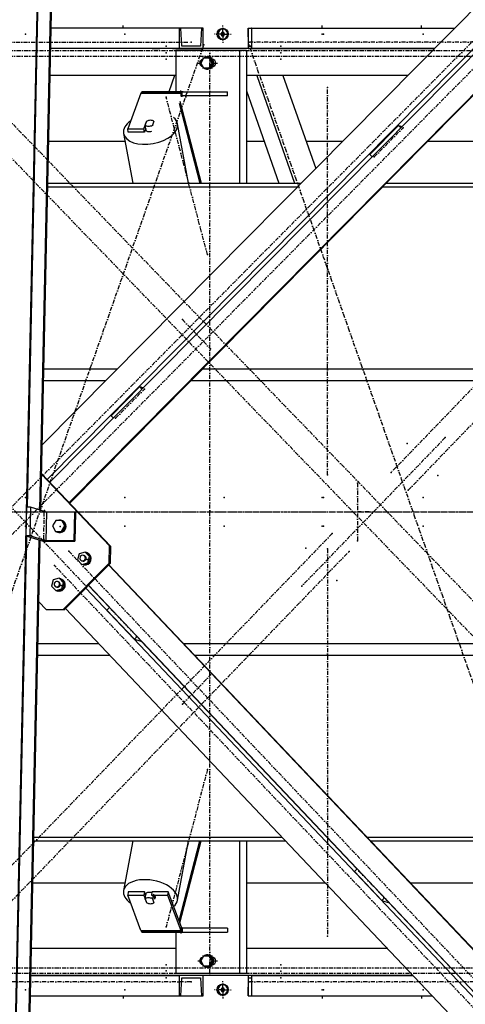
# Model space of a CAD drawing. Header units: millimetres. Extents: x 5305 to 84145, y 9066 to 76599.
# Tile 154 of 158: x 70461 to 71542, y 14507 to 16898. Entities that reach past the tile are written whole.
import ezdxf

# ---------------------------------------------------------------- set-up
doc = ezdxf.new("R2010")
doc.units = ezdxf.units.MM
doc.linetypes.add('DASHDOT', pattern=[8.5, 4, -2, 0.5, -2])
doc.linetypes.add('STRICHPUNKT2', pattern=[18.5, 10, -4, 0.5, -4])
for name, color, linetype in [('01', 1, 'Continuous'), ('Kante-Höft', 7, 'Continuous'), ('Mitte-Höft', 1, 'Continuous')]:
    doc.layers.add(name, color=color, linetype=linetype)

# ---------------------------------------------------------------- blocks, each defined once
blk = doc.blocks.new('Stahlbau DS')
at = {"layer": 'Kante-Höft'}
for p, q in [((60881.9, -2257.2), (60978.9, 2281.3)), ((60932.6, 12.1), (60981.1, 2280.6)), ((60963, 4.9), (61011.4, 2271.2)), ((63071.7, 2288.5), (60968.6, 163.3)), ((63166.1, 2287.4), (60980.9, 79.2)), ((63179.7, 2287.4), (60987.5, 72.2)), ((60965.2, 4.2), (61013.6, 2270.5)), ((63236.3, 2248), (61034.3, 22.8)), ((63236.2, 2245.5), (61035.4, 21.6)), ((61300.8, 1175), (60990.2, 1175)), ((61300.8, 1175), (60990.2, 1175)), ((61300.8, 1175), (61300.8, 1125)), ((61305.2, 1175), (61300.8, 1175)), ((61354.8, 1175), (61305.2, 1175)), ((61307.3, 1131), (61305.2, 1175)), ((61354.8, 1175), (61352.8, 1131)), ((61359.2, 1175), (61354.8, 1175)), ((61359.2, 1125), (61359.2, 1175)), ((61407.2, 1172.3), (61406.8, 1172.3)), ((61468.1, 1175), (61468.1, 1125)), ((61468.8, 1175), (61468.1, 1175)), ((61469.2, 1131), (61468.8, 1175)), ((61468.8, 1175), (61476.7, 1175)), ((61476.7, 1175), (61476.4, 1131)), ((61477.4, 1175), (61476.7, 1175)), ((61477.4, 1175), (61969.7, 1175)), ((61477.4, 1125), (61477.4, 1175)), ((61477.4, 1175), (61969.7, 1175)), ((61404.6, 1164.3), (61402.3, 1160.3)), ((61402.3, 1160.3), (61404.6, 1156.3)), ((61402.3, 1160.3), (61403.5, 1160.3)), ((61405.7, 1164.3), (61403.5, 1160.3)), ((61403.5, 1160.3), (61405.7, 1156.3)), ((61409, 1164.3), (61404.6, 1164.3)), ((61404.6, 1164.3), (61405.7, 1164.3)), ((61404.6, 1156.3), (61409, 1156.3)), ((61404.6, 1156.3), (61405.7, 1156.3)), ((61409, 1164.3), (61405.7, 1164.3)), ((61405.7, 1156.3), (61409, 1156.3)), ((61406.8, 1148.3), (61407.2, 1148.3)), ((61411.3, 1160.3), (61409, 1164.3)), ((61409, 1156.3), (61411.3, 1160.3)), ((61920.3, 1125), (60989.1, 1125)), ((61300.8, 1125), (60989.1, 1125)), ((61253.7, 1125), (61235.7, 1125)), ((61235.7, 1125), (61253.7, 1125)), ((61236.7, 1125), (61252.7, 1125)), ((61238, 1125), (61238, 1125)), ((61238, 1125), (61251.5, 1125)), ((61251.5, 1125), (61251.5, 1125)), ((61302.5, 1125), (61284.5, 1125)), ((61284.5, 1125), (61302.5, 1125)), ((61285.5, 1125), (61301.5, 1125)), ((61286.7, 1125), (61286.7, 1125)), ((61286.7, 1125), (61300.2, 1125)), ((61300.2, 1125), (61300.2, 1125)), ((61300.8, 1125), (61359.2, 1125)), ((61352.8, 1131), (61307.3, 1131)), ((61352.8, 1131), (61307.3, 1131)), ((61468.1, 1125), (61477.4, 1125)), ((61476.4, 1131), (61469.2, 1131)), ((61469.2, 1131), (61476.4, 1131)), ((61477.4, 1125), (61920.3, 1125)), ((61526.6, 1125), (61508.6, 1125)), ((61508.6, 1125), (61526.6, 1125)), ((61508.6, 1125), (61508.6, 1125)), ((61509.6, 1125), (61509.6, 1125)), ((61509.6, 1125), (61525.6, 1125)), ((61510.8, 1125), (61510.8, 1125)), ((61510.8, 1125), (61524.3, 1125)), ((61524.3, 1125), (61524.3, 1125)), ((61525.6, 1125), (61525.6, 1125)), ((61526.6, 1125), (61526.6, 1125)), ((61586.3, 1125), (61568.3, 1125)), ((61568.3, 1125), (61586.3, 1125)), ((61568.3, 1125), (61568.3, 1125)), ((61569.3, 1125), (61569.3, 1125)), ((61569.3, 1125), (61585.3, 1125)), ((61570.5, 1125), (61570.5, 1125)), ((61570.5, 1125), (61584.1, 1125)), ((61584.1, 1125), (61584.1, 1125)), ((61585.3, 1125), (61585.3, 1125)), ((61586.3, 1125), (61586.3, 1125)), ((61447.5, 1120), (61293.1, 1120)), ((61293.1, 1120), (61293.1, 1020)), ((61319, 1120), (61308.3, 1120)), ((61360.2, 1102), (61353.5, 1090)), ((61373.5, 1102), (61360.2, 1102)), ((61370.3, 1105), (61369.5, 1105)), ((61376.2, 1102), (61373.5, 1102)), ((61380.2, 1090), (61373.5, 1102)), ((61382.8, 1090), (61376.2, 1102)), ((61447.5, 1120), (61447.5, 798.7)), ((61464.5, 1120), (61447.5, 1120)), ((61464.5, 1120), (61464.5, 798.7)), ((61353.5, 1090), (61360.2, 1078)), ((61360.2, 1078), (61373.5, 1078)), ((61373.5, 1078), (61380.2, 1090)), ((61376.2, 1078), (61373.5, 1078)), ((61376.2, 1078), (61382.8, 1090)), ((61382.8, 1090), (61380.2, 1090)), ((61384.8, 1098), (61382.5, 1098)), ((61382.5, 1082), (61384.8, 1082)), ((61293.1, 1060), (60987.7, 1060)), ((61289.9, 1060), (60987.7, 1060)), ((61289.9, 1060), (61275.8, 1020)), ((61369.5, 1075), (61370.3, 1075)), ((61855.9, 1060), (61464.5, 1060)), ((61489.1, 1060), (61580.9, 798.7)), ((61552.9, 1060), (61632.3, 834)), ((61855.9, 1060), (61552.9, 1060)), ((61208.3, 1016.4), (61176.1, 930.3)), ((61208.3, 1016.4), (61304.8, 1016.4)), ((61208.3, 1016.4), (61304.8, 1016.4)), ((61209, 1017.9), (61305.5, 1017.9)), ((61209.8, 1019.1), (61306.3, 1019.1)), ((61210.6, 1019.8), (61307.1, 1019.8)), ((61307.9, 1020), (61211.4, 1020)), ((61307.9, 1020), (61211.4, 1020)), ((61310.7, 1020), (61298.7, 1020)), ((61306.3, 1008.2), (61304.8, 1016.4)), ((61307.9, 1010), (61307.9, 1020)), ((61307.9, 1010), (61307.9, 1020)), ((61307.9, 1020), (61418.5, 1020)), ((61418.5, 1010), (61307.9, 1010)), ((61307.9, 1010), (61310.7, 1010)), ((61418.5, 1010), (61418.5, 1020)), ((61464.5, 1022.3), (61543, 798.7)), ((61300.6, 992.9), (61351.5, 798.7)), ((61302.4, 997.5), (61354.5, 798.7)), ((61215.2, 930.3), (61221.8, 948)), ((61218.6, 938.8), (61222.4, 948.7)), ((61220.4, 929), (61218.6, 938.8)), ((61221.9, 947.6), (61221.8, 948)), ((61239.7, 948.7), (61236, 938.8)), ((61236, 938.8), (61236.2, 937.5)), ((61323.4, 798.7), (61297, 942.7)), ((61833.1, 938.6), (61763.3, 868.1)), ((61833.1, 938.6), (61842.2, 935.8)), ((61838.9, 932.4), (61833.1, 938.6)), ((61166.2, 918.7), (61188.2, 798.7)), ((61177.6, 922.1), (61176.1, 930.3)), ((61176.1, 930.3), (61215.2, 930.3)), ((61216.7, 922.1), (61177.6, 922.1)), ((61216.7, 922.1), (61215.2, 930.3)), ((61220, 931.1), (61216.7, 922.1)), ((61219.2, 928.8), (61219.3, 928.4)), ((60984.3, 900), (61169.6, 900)), ((61464.5, 900), (61507.4, 900)), ((61609.1, 900), (61697.6, 900)), ((61904.7, 900), (62134.6, 900)), ((61769.1, 862), (61763.3, 868.1)), ((60982, 789.5), (61588.3, 789.5)), ((60982.2, 798.7), (61597.4, 798.7)), ((61795.4, 789.5), (63205.1, 789.5)), ((61804.5, 798.7), (63205.3, 798.7)), ((60972.5, 347.9), (61151.2, 347.9)), ((61358.3, 347.9), (63195.7, 347.9)), ((60971.9, 319.2), (61122.8, 319.2)), ((61329.9, 319.2), (63195.1, 319.2)), ((61205.4, 304.3), (61135.6, 233.8)), ((61205.4, 304.3), (61214.5, 301.5)), ((61211.2, 298.2), (61205.4, 304.3)), ((61141.5, 227.7), (61135.6, 233.8)), ((61134.4, -82.9), (60967.1, 93.8)), ((61131.7, -82.1), (60967.1, 91.9)), ((60930.4, 12.1), (60928.9, -57.7)), ((60940, 12.1), (60930.4, 12.1)), ((60940, 12.1), (60938.5, -57.7)), ((60979.2, -0.1), (60940, 12.1)), ((60979.2, -0.1), (60977.7, -69.9)), ((61046.8, -0.1), (60979.2, -0.1)), ((61001.3, -20.4), (60993.5, -33.9)), ((61016.4, -20.4), (61001.3, -20.4)), ((61015.8, -20.4), (61015.6, -20.4)), ((61019, -21.2), (61016.4, -20.4)), ((61023.6, -33.9), (61016.4, -20.4)), ((61026.2, -34.7), (61019, -21.2)), ((61046.8, -0.1), (61045.3, -69.9)), ((61049.4, -1), (61046.8, -0.1)), ((61049.4, -1), (61047.9, -70.7)), ((60993.5, -33.9), (61000.8, -47.3)), ((61003.4, -48.2), (61000.8, -47.3)), ((61000.8, -47.3), (61015.8, -47.3)), ((61015.8, -47.3), (61023.6, -33.9)), ((61018.4, -48.2), (61015.8, -47.3)), ((61018.4, -48.2), (61026.2, -34.7)), ((61026.2, -34.7), (61023.6, -33.9)), ((60884.1, -2257.9), (60931.1, -58.4)), ((60914.4, -2267.3), (60961.4, -67.8)), ((60916.6, -2268), (60963.6, -68.5)), ((60938.5, -57.7), (60928.9, -57.7)), ((60928.9, -57.7), (60970.7, -70.7)), ((60977.7, -69.9), (60938.5, -57.7)), ((60970.7, -70.7), (61047.9, -70.7)), ((61045.3, -69.9), (60977.7, -69.9)), ((61003.4, -48.2), (61018.4, -48.2)), ((61006.7, -49), (61007.8, -49.3)), ((61047.9, -70.7), (61045.3, -69.9)), ((61130.8, -124.4), (61131.7, -82.1)), ((61131.7, -82.1), (61134.4, -82.9)), ((61134.4, -82.9), (61133.5, -125.2)), ((61058.2, -101.4), (61054, -116.4)), ((61054, -116.4), (61064.4, -127.4)), ((61072.8, -97.4), (61058.2, -101.4)), ((61064.8, -118.3), (61066.6, -118.9)), ((61070.6, -105.9), (61068.8, -105.4)), ((61076.2, -98.5), (61072.8, -97.4)), ((61083.2, -108.4), (61072.8, -97.4)), ((61086.6, -109.4), (61076.2, -98.5)), ((61077.5, -99.5), (61077.1, -99.3)), ((61079, -123.4), (61083.2, -108.4)), ((61082.4, -124.5), (61086.6, -109.4)), ((61086.6, -109.4), (61083.2, -108.4)), ((61019.2, -237.1), (61130.8, -124.4)), ((61133.5, -125.2), (61021.9, -237.9)), ((61064.4, -127.4), (61079, -123.4)), ((61067.8, -128.5), (61064.4, -127.4)), ((61067.8, -128.5), (61082.4, -124.5)), ((61082.4, -124.5), (61079, -123.4)), ((63141.4, -2253.1), (61130, -128.7)), ((63141.4, -2251.7), (61130.6, -128)), ((61133.5, -125.2), (61130.8, -124.4)), ((60995.5, -164.9), (60991.2, -179.9)), ((61010.1, -160.8), (60995.5, -164.9)), ((61013.5, -161.9), (61010.1, -160.8)), ((61020.5, -171.8), (61010.1, -160.8)), ((61023.9, -172.9), (61013.5, -161.9)), ((61014.7, -162.9), (61014.3, -162.8)), ((60991.2, -179.9), (61001.6, -190.9)), ((61001.6, -190.9), (61016.3, -186.8)), ((61005, -191.9), (61001.6, -190.9)), ((61002, -181.7), (61003.8, -182.3)), ((61005, -191.9), (61019.7, -187.9)), ((61007.9, -169.4), (61006, -168.8)), ((61016.3, -186.8), (61020.5, -171.8)), ((61019.7, -187.9), (61016.3, -186.8)), ((61019.7, -187.9), (61023.9, -172.9)), ((61023.9, -172.9), (61020.5, -171.8)), ((63055, -2277.2), (61074.2, -185.1)), ((61131.6, -232.2), (61080.8, -178.4)), ((63068.7, -2277.2), (61081.1, -178)), ((60978.3, -237.1), (60960.4, -218.2)), ((60978.3, -237.1), (61019.2, -237.1)), ((60980.9, -237.9), (60978.3, -237.1)), ((61021.9, -237.9), (60980.9, -237.9)), ((61019.2, -237.1), (61021.9, -237.9)), ((62959.5, -2277.2), (61025.4, -234.4)), ((61132, -231.8), (61125.5, -238.3)), ((61192.3, -308.8), (61125.5, -238.3)), ((61198.8, -302.3), (61192.3, -308.8)), ((61192.3, -308.8), (61207.9, -313.7)), ((60958.3, -319.2), (61105.6, -319.2)), ((61207.9, -313.7), (61208.8, -312.8)), ((61732.2, -866.5), (61208.4, -313.2)), ((61214.1, -319.2), (61214.8, -319.2)), ((61311.6, -319.2), (63181.4, -319.2)), ((60957.7, -347.9), (61132.8, -347.9)), ((61241.2, -347.9), (61241.9, -347.9)), ((61338.8, -347.9), (63180.8, -347.9)), ((60948, -798.7), (61559.7, -798.7)), ((60948.2, -789.5), (61551, -789.5)), ((61188.2, -798.7), (61166.2, -918.7)), ((61297, -942.7), (61323.4, -798.7)), ((61300.6, -992.9), (61351.5, -798.7)), ((61302.4, -997.5), (61354.5, -798.7)), ((61447.5, -798.7), (61447.5, -1120)), ((61464.5, -798.7), (61464.5, -1120)), ((61659.4, -789.5), (61660.1, -789.5)), ((61668.1, -798.7), (61668.8, -798.7)), ((61757, -789.5), (63171.4, -789.5)), ((61765.7, -798.7), (63171.2, -798.7)), ((61732.6, -866.1), (61726.1, -872.6)), ((61792.8, -943.1), (61726.1, -872.6)), ((60945.9, -900), (61169.6, -900)), ((61464.5, -900), (61655.6, -900)), ((61861.6, -900), (62134.6, -900)), ((61177.6, -922.1), (61176.1, -930.3)), ((61208.3, -1016.4), (61176.1, -930.3)), ((61176.1, -930.3), (61215.2, -930.3)), ((61216.7, -922.1), (61177.6, -922.1)), ((61216.7, -922.1), (61215.2, -930.3)), ((61215.2, -930.3), (61221.8, -948)), ((61220, -931.1), (61216.7, -922.1)), ((61218.6, -938.8), (61220.4, -929)), ((61219.3, -928.4), (61219.2, -928.8)), ((61235, -922.1), (61233.5, -930.3)), ((61233.5, -930.3), (61272.6, -930.3)), ((61274.1, -922.1), (61235, -922.1)), ((61237.8, -929), (61236, -938.8)), ((61237.8, -929), (61241.5, -938.9)), ((61274.1, -922.1), (61272.6, -930.3)), ((61272.6, -930.3), (61304.8, -1016.4)), ((61306.3, -1008.2), (61274.1, -922.1)), ((61222.4, -948.7), (61218.6, -938.8)), ((61221.9, -947.6), (61221.8, -948)), ((61236, -938.8), (61239.7, -948.7)), ((61239.7, -948.7), (61240, -947.5)), ((61241.3, -940.1), (61241.5, -938.9)), ((61799.3, -936.5), (61792.8, -943.1)), ((61792.8, -943.1), (61808.5, -948)), ((61808.5, -948), (61809.4, -947.1)), ((62332.8, -1500.7), (61809, -947.5)), ((61208.3, -1016.4), (61304.8, -1016.4)), ((61208.3, -1016.4), (61304.8, -1016.4)), ((61209, -1017.9), (61305.5, -1017.9)), ((61209.8, -1019.1), (61306.3, -1019.1)), ((61210.6, -1019.8), (61307.1, -1019.8)), ((61307.9, -1020), (61211.4, -1020)), ((61307.9, -1020), (61211.4, -1020)), ((61293.1, -1020), (61293.1, -1120)), ((61298.7, -1020), (61310.7, -1020)), ((61306.3, -1008.2), (61304.8, -1016.4)), ((61304.8, -1016.4), (61306.3, -1008.2)), ((61418.5, -1010), (61307.9, -1010)), ((61307.9, -1010), (61307.9, -1010)), ((61310.7, -1010), (61307.9, -1010)), ((61307.9, -1010), (61307.9, -1020)), ((61307.9, -1010), (61307.9, -1020)), ((61307.9, -1020), (61418.5, -1020)), ((61418.5, -1010), (61418.5, -1020)), ((61293.1, -1060), (60942.4, -1060)), ((61293.1, -1060), (60942.4, -1060)), ((61370.3, -1075), (61369.5, -1075)), ((61807, -1060), (61464.5, -1060)), ((61807, -1060), (61464.5, -1060)), ((61916.2, -1060), (61915.5, -1060)), ((61916.2, -1060), (61915.5, -1060)), ((61360.2, -1078), (61353.5, -1090)), ((61353.5, -1090), (61360.2, -1102)), ((61373.5, -1078), (61360.2, -1078)), ((61376.2, -1078), (61373.5, -1078)), ((61380.2, -1090), (61373.5, -1078)), ((61373.5, -1102), (61380.2, -1090)), ((61382.8, -1090), (61376.2, -1078)), ((61376.2, -1102), (61382.8, -1090)), ((61382.8, -1090), (61380.2, -1090)), ((61384.8, -1082), (61382.5, -1082)), ((61382.5, -1098), (61384.8, -1098)), ((61447.5, -1120), (61293.1, -1120)), ((61319, -1120), (61308.3, -1120)), ((61360.2, -1102), (61373.5, -1102)), ((61369.5, -1105), (61370.3, -1105)), ((61376.2, -1102), (61373.5, -1102)), ((61464.5, -1120), (61447.5, -1120)), ((61868.6, -1125), (60941, -1125)), ((60941, -1125), (61300.8, -1125)), ((61253.7, -1125), (61235.7, -1125)), ((61253.7, -1125), (61235.7, -1125)), ((61252.7, -1125), (61236.7, -1125)), ((61251.5, -1125), (61238, -1125)), ((61238, -1125), (61238, -1125)), ((61251.5, -1125), (61251.5, -1125)), ((61302.5, -1125), (61284.5, -1125)), ((61302.5, -1125), (61284.5, -1125)), ((61301.5, -1125), (61285.5, -1125)), ((61300.2, -1125), (61286.7, -1125)), ((61286.7, -1125), (61286.7, -1125)), ((61300.2, -1125), (61300.2, -1125)), ((61300.8, -1125), (61300.8, -1175)), ((61359.2, -1125), (61300.8, -1125)), ((61305.2, -1175), (61307.3, -1131)), ((61307.3, -1131), (61352.8, -1131)), ((61307.3, -1131), (61352.8, -1131)), ((61352.8, -1131), (61354.8, -1175)), ((61359.2, -1175), (61359.2, -1125)), ((61477.4, -1125), (61468.1, -1125)), ((61468.1, -1125), (61468.1, -1175)), ((61468.8, -1175), (61469.2, -1131)), ((61469.2, -1131), (61476.4, -1131)), ((61469.2, -1131), (61476.4, -1131)), ((61476.4, -1131), (61476.7, -1175)), ((61477.4, -1175), (61477.4, -1125)), ((61477.4, -1125), (61868.6, -1125)), ((61526.6, -1125), (61508.6, -1125)), ((61526.6, -1125), (61508.6, -1125)), ((61508.6, -1125), (61508.6, -1125)), ((61525.6, -1125), (61509.6, -1125)), ((61524.3, -1125), (61510.8, -1125)), ((61510.8, -1125), (61510.8, -1125)), ((61524.3, -1125), (61524.3, -1125)), ((61526.6, -1125), (61526.6, -1125)), ((61586.3, -1125), (61568.3, -1125)), ((61586.3, -1125), (61568.3, -1125)), ((61568.3, -1125), (61568.3, -1125)), ((61585.3, -1125), (61569.3, -1125)), ((61584.1, -1125), (61570.5, -1125)), ((61570.5, -1125), (61570.5, -1125)), ((61584.1, -1125), (61584.1, -1125)), ((61586.3, -1125), (61586.3, -1125)), ((61977.8, -1125), (61977, -1125)), ((61977, -1125), (61977.8, -1125)), ((61404.6, -1155.7), (61402.3, -1159.7)), ((61402.3, -1159.7), (61404.6, -1163.7)), ((61402.3, -1159.7), (61403.5, -1159.7)), ((61405.7, -1155.7), (61403.5, -1159.7)), ((61403.5, -1159.7), (61405.7, -1163.7)), ((61409, -1155.7), (61404.6, -1155.7)), ((61404.6, -1155.7), (61405.7, -1155.7)), ((61404.6, -1163.7), (61409, -1163.7)), ((61404.6, -1163.7), (61405.7, -1163.7)), ((61409, -1155.7), (61405.7, -1155.7)), ((61405.7, -1163.7), (61409, -1163.7)), ((61407.2, -1147.7), (61406.8, -1147.7)), ((61411.3, -1159.7), (61409, -1155.7)), ((61409, -1163.7), (61411.3, -1159.7)), ((60940, -1175), (61300.8, -1175)), ((60940, -1175), (61300.8, -1175)), ((61300.8, -1175), (61305.2, -1175)), ((61305.2, -1175), (61354.8, -1175)), ((61354.8, -1175), (61359.2, -1175)), ((61406.8, -1171.7), (61407.2, -1171.7)), ((61468.1, -1175), (61468.8, -1175)), ((61468.8, -1175), (61476.7, -1175)), ((61476.7, -1175), (61477.4, -1175)), ((61477.4, -1175), (61915.9, -1175)), ((61477.4, -1175), (61915.9, -1175))]:
    blk.add_line(p, q, dxfattribs=at)
for centre in [(61406.7, 1160.3), (61406.7, -1159.7)]:
    blk.add_ellipse(centre, major_axis=(0, -14), ratio=0.965016, dxfattribs=at)
for centre, major_axis, ratio, start_param, end_param in [((61406.8, 1160.3), (0, -12), 0.965016, 3.141593, 6.283185), ((61406.8, 1160.3), (0, -12), 0.965016, 0, 3.141593), ((61407.2, 1160.3), (0, -12), 0.965016, 0, 3.141593), ((61369.5, 1090), (0, -15), 0.965016, 3.893998, 4.483582), ((61369.5, 1090), (0, -15), 0.965016, 3.141593, 3.785094), ((61369.5, 1090), (0, -15), 0.965016, 0, 3.141593), ((61370.3, 1090), (0, -15), 0.965016, 0, 3.141593), ((61359.6, 1090), (0, -9), 0.965016, 3.363045, 6.061733), ((61361.6, 1090), (0, -9), 0.965016, 3.699377, 5.725401), ((61369.5, 1090), (0, -15), 0.965016, 4.941196, 5.53078), ((61369.5, 1090), (0, -15), 0.965016, 5.639684, 6.283185), ((61380.9, 1090), (0, -9), 0.965016, 0.116424, 3.025168), ((61387.3, 1090), (0, -9), 0.965016, 3.520608, 3.617475), ((61387.3, 1090), (0, -9), 0.965016, 5.807303, 5.90417), ((61211.4, 1000), (0, -20), 0.262189, 3.599742, 3.752458), ((61211.4, 1000), (0, -20), 0.262189, 3.447025, 3.599742), ((61211.4, 1000), (0, -20), 0.262189, 3.294309, 3.447025), ((61211.4, 1000), (0, -20), 0.262189, 3.141593, 3.294309), ((61307.9, 1000), (0, -20), 0.262189, 3.599742, 3.752458), ((61307.9, 1000), (0, -20), 0.262189, 3.447025, 3.599742), ((61307.9, 1000), (0, -20), 0.262189, 3.294309, 3.447025), ((61307.9, 1000), (0, -10), 0.262189, 3.599742, 3.752458), ((61307.9, 1000), (0, -10), 0.262189, 3.447025, 3.599742), ((61307.9, 1000), (0, -20), 0.262189, 3.141593, 3.294309), ((61307.9, 1000), (0, -10), 0.262189, 3.294309, 3.447025), ((61307.9, 1000), (0, -10), 0.262189, 3.141593, 3.294309), ((61231.6, 930.7), (65.4, 12), 0.553511, 0, 0.457145), ((61231.6, 930.7), (65.4, 12), 0.553511, 2.290239, 3.141593), ((61231.6, 930.7), (65.4, 12), 0.553511, 3.141593, 6.283185), ((61229.2, 943.8), (12.3, 2.3), 0.553511, 3.588327, 5.195932), ((61229.1, 942.9), (12.8, 2.3), 0.553511, 2.041029, 2.069985), ((61229.2, 943.8), (12.3, 2.3), 0.553511, 0.446735, 2.054339), ((61231.6, 930.7), (12.3, 2.3), 0.553511, 3.141593, 4.862304), ((61231, 933.9), (12.3, 2.3), 0.553511, 3.436527, 3.588327), ((61011.2, -34.7), (-4.5, -14.3), 0.961825, 3.141593, 3.735525), ((61012.2, -35), (-4.5, -14.3), 0.961825, 6.283185, 9.226961), ((61011.2, -34.7), (-4.5, -14.3), 0.961825, 3.128919, 3.141593), ((61011.2, -34.7), (-4.5, -14.3), 0.961825, 1.933997, 2.836051), ((61011.2, -34.7), (-4.5, -14.3), 0.961825, 0.8868, 1.788854), ((61011.2, -34.7), (-4.5, -14.3), 0.961825, 6.122788, 6.283185), ((61011.2, -34.7), (-4.5, -14.3), 0.961825, 6.283185, 7.024841), ((61066.8, -111.8), (-2.01, -6.47), 0.961825, 3.141593, 6.283185), ((61066.8, -111.8), (-2.01, -6.47), 0.961825, 6.283185, 9.424778), ((61068.6, -112.4), (-2.01, -6.47), 0.961825, 0, 3.141593), ((61068.6, -112.4), (-2.01, -6.47), 0.961825, 6.282963, 6.283185), ((61073.1, -113.8), (-4.5, -14.3), 0.961825, 0.017264, 3.141593), ((61072, -113.5), (-4.5, -14.3), 0.961825, 2.195797, 3.09785), ((61072, -113.5), (-4.5, -14.3), 0.961825, 1.148599, 2.050653), ((61072, -113.5), (-4.5, -14.3), 0.961825, 0.101402, 1.003455), ((61010.3, -177.2), (-4.5, -14.3), 0.961825, 0.017264, 3.141593), ((61009.2, -176.9), (-4.5, -14.3), 0.961825, 2.195797, 3.09785), ((61004, -175.3), (-2.01, -6.47), 0.961825, 3.141593, 6.283185), ((61004, -175.3), (-2.01, -6.47), 0.961825, 0, 3.141593), ((61005.9, -175.8), (-2.01, -6.47), 0.961825, 6.283185, 9.424778), ((61009.2, -176.9), (-4.5, -14.3), 0.961825, 0.101402, 1.003455), ((61009.2, -176.9), (-4.5, -14.3), 0.961825, 1.148599, 2.050653), ((61231.6, -930.7), (65.4, -12), 0.553511, 6.283185, 9.424778), ((61231.6, -930.7), (65.4, -12), 0.553511, 3.141593, 3.992946), ((61231.6, -930.7), (12.3, -2.3), 0.553511, 1.420881, 3.141593), ((61231, -933.9), (12.3, -2.3), 0.553511, 2.694858, 2.846659), ((61231, -933.9), (12.3, -2.3), 0.553511, 0, 1.087253), ((61229.2, -943.8), (12.3, -2.3), 0.553511, 1.087253, 2.694858), ((61229.1, -942.9), (12.8, -2.3), 0.553511, 4.2132, 4.242156), ((61229.2, -943.8), (12.3, -2.3), 0.553511, 4.228846, 5.836451), ((61231, -933.9), (12.3, -2.3), 0.553511, 5.836451, 6.283185), ((61231.6, -930.7), (65.4, -12), 0.553511, 5.82604, 6.283185), ((61211.4, -1000), (0, -20), 0.262189, 5.67232, 5.825036), ((61211.4, -1000), (0, -20), 0.262189, 5.825036, 5.977753), ((61211.4, -1000), (0, -20), 0.262189, 5.977753, 6.130469), ((61211.4, -1000), (0, -20), 0.262189, 6.130469, 6.283185), ((61307.9, -1000), (0, -20), 0.262189, 5.67232, 5.825036), ((61307.9, -1000), (0, -20), 0.262189, 5.825036, 5.977753), ((61307.9, -1000), (0, -10), 0.262189, 5.67232, 5.825036), ((61307.9, -1000), (0, -20), 0.262189, 5.977753, 6.130469), ((61307.9, -1000), (0, -10), 0.262189, 5.825036, 5.977753), ((61307.9, -1000), (0, -10), 0.262189, 5.977753, 6.130469), ((61307.9, -1000), (0, -20), 0.262189, 6.130469, 6.283185), ((61307.9, -1000), (0, -10), 0.262189, 6.130469, 6.283185), ((61369.5, -1090), (0, -15), 0.965016, 3.141593, 3.785094), ((61369.5, -1090), (0, -15), 0.965016, 0, 3.141593), ((61370.3, -1090), (0, -15), 0.965016, 0, 3.141593), ((61359.6, -1090), (0, -9), 0.965016, 3.363045, 6.061733), ((61361.6, -1090), (0, -9), 0.965016, 3.699377, 5.725401), ((61369.5, -1090), (0, -15), 0.965016, 3.893998, 4.483582), ((61369.5, -1090), (0, -15), 0.965016, 4.941196, 5.53078), ((61380.9, -1090), (0, -9), 0.965016, 0.116424, 3.025168), ((61387.3, -1090), (0, -9), 0.965016, 3.520608, 3.617475), ((61387.3, -1090), (0, -9), 0.965016, 5.807303, 5.90417), ((61369.5, -1090), (0, -15), 0.965016, 5.639684, 6.283185), ((61406.8, -1159.7), (0, -12), 0.965016, 3.141593, 6.283185), ((61406.8, -1159.7), (0, -12), 0.965016, 0, 3.141593), ((61407.2, -1159.7), (0, -12), 0.965016, 0, 3.141593)]:
    blk.add_ellipse(centre, major_axis=major_axis, ratio=ratio, start_param=start_param, end_param=end_param, dxfattribs=at)
for p in [(60927.8, 1160.3), (60927.8, 1160.3), (61169.1, 1160.3), (61169.1, 1160.3), (61410.3, 1160.3), (61410.3, 1160.3), (61647.9, 1160.3), (61651.6, 1160.3), (61651.6, 1160.3), (61892.8, 1160.3), (61892.8, 1160.3), (61269.1, 1131), (61330, 1140.5), (61361.2, 1134.4), (61470.3, 1134.4), (61472.8, 1140.5), (61547.4, 1131), (61269.1, 1114.5), (61269.1, 1099.7), (61375.1, 1120), (61547.4, 1114.5), (61547.4, 1099.7), (61661.3, 1030.3), (61269.4, 1007.2), (61844.2, 932.7), (61774.5, 862.2), (61369.5, 625.3), (61309, 467), (61377.2, 396.2), (61216.5, 298.4), (61146.8, 227.9), (61946.5, 180.6), (61854.1, 166.4), (61815.4, 96), (61661.3, 90.3), (61929.1, 88.7), (61733.9, 70.3), (61856.9, 53), (60927.8, 35.3), (60927.8, 35.3), (61169.1, 35.3), (61169.1, 35.3), (61410.3, 35.3), (61410.3, 35.3), (61647.9, 35.3), (61651.6, 35.3), (61651.6, 35.3), (61892.8, 35.3), (61892.8, 35.3), (60973.8, 3.6), (61735.2, 0.3), (61735.2, 0.3), (61761.4, 0.3), (60927.8, -34.7), (60927.8, -34.7), (61012.2, -35), (61169.1, -34.7), (61169.1, -34.7), (61410.3, -34.7), (61410.3, -34.7), (61647.9, -34.7), (61651.6, -34.7), (61651.6, -34.7), (61892.8, -34.7), (61892.8, -34.7), (60972.3, -66.1), (61672.1, -52.5), (61733.9, -69.7), (61033.3, -95.3), (61608.4, -88.1), (61661.3, -89.7), (61713.6, -95.5), (61077.5, -115.2), (60998.8, -130.1), (61683.5, -165.9), (61014.7, -178.6), (61076.4, -181.2), (61598.5, -180), (61136.9, -237.3), (61203.6, -307.7), (61377.2, -395.7), (61309, -466.4), (61369.5, -625.3), (61737.4, -871.6), (61804.2, -942), (61269.4, -1007.2), (61661.3, -1029.7), (61269.1, -1099.2), (61269.1, -1114), (61375.1, -1120), (61547.4, -1099.7), (61547.4, -1114.5), (61269.1, -1131), (61330, -1140.5), (61472.8, -1140.5), (61547.4, -1131), (60927.8, -1159.7), (60927.8, -1159.7), (61169.1, -1159.7), (61169.1, -1159.7), (61410.3, -1159.7), (61410.3, -1159.7), (61647.9, -1159.7), (61651.6, -1159.7), (61651.6, -1159.7), (61892.8, -1159.7), (61892.8, -1159.7)]:
    blk.add_point(p, dxfattribs=at)
at = {"layer": 'Mitte-Höft', "linetype": 'STRICHPUNKT2'}
for p, q in [((63296.9, 2371.8), (58624.1, -2350.1)), ((58528.4, -2378.7), (63201.2, 2343.2)), ((63924.5, -2195), (59646, 2238.5)), ((63883, 2238.5), (61815.4, 96)), ((59604.5, 2195.6), (63883, -2238)), ((61856.9, 53), (63924.5, 2195.6)), ((61165.4, 1175), (61165.4, 1181.3)), ((61406.7, 1160.3), (61406.7, 1181.3)), ((61647.9, 1175), (61647.9, 1181.3)), ((61889.2, 1175), (61889.2, 1181.3)), ((61406.7, 1160.3), (61386.4, 1160.3)), ((61404.8, 1160.3), (61410.1, 1160.3)), ((61406.7, 1160.3), (61426.9, 1160.3)), ((61406.7, 1160.3), (61406.7, 1139.3)), ((61407.4, 1160.3), (61411.3, 1160.3)), ((59332.3, 1140.5), (61330, 1140.5)), ((60564.3, -1134.4), (61361.2, 1134.4)), ((62267.2, -1134.4), (61470.3, 1134.4)), ((63922.2, 1140.5), (61472.8, 1140.5)), ((61517.6, 1125), (61517.6, 1125)), ((61517.6, 1125), (61517.6, 1125)), ((61577.3, 1125), (61577.3, 1125)), ((61577.3, 1125), (61577.3, 1125)), ((59000.6, 1106.6), (63816, 1106.6)), ((59389.5, 1120.3), (63905.8, 1120.3)), ((61359.6, 1101.1), (61359.6, 1103.5)), ((61375.1, -1120), (61375.1, 1120)), ((61380.9, 1100.2), (61380.9, 1103.5)), ((61346.6, 1090), (61353.5, 1090)), ((61359.6, 1076.5), (61359.6, 1078.9)), ((61380.9, 1076.5), (61380.9, 1079.8)), ((61384.7, 1090), (61393.9, 1090)), ((61661.3, 90.3), (61661.3, 1030.3)), ((61369.5, 625.3), (61269.4, 1007.2)), ((61304.7, 1020), (61304.7, 1023)), ((61774.5, 862.2), (61844.2, 932.7)), ((61309, 467), (61377.2, 396.2)), ((61146.8, 227.9), (61216.5, 298.4)), ((60736, 178.3), (61076.4, -181.2)), ((61946.5, 180.6), (61598.5, -180)), ((61733.9, 70.3), (61733.9, -69.7)), ((59389.5, 0.3), (63905.8, 0.3)), ((60972.3, -66.1), (60973.8, 3.6)), ((61761.4, 0.3), (61735.2, 0.3)), ((61672.1, -52.5), (59604.5, -2195)), ((59646, -2238), (61713.6, -95.5)), ((61033.3, -95.3), (63195.4, -2378.7)), ((61661.3, -89.7), (61661.3, -1029.7)), ((63100.9, -2350.1), (60998.8, -130.1)), ((61136.9, -237.3), (61203.6, -307.7)), ((61309, -466.4), (61377.2, -395.7)), ((61369.5, -625.3), (61269.4, -1007.2)), ((61737.4, -871.6), (61804.2, -942)), ((61304.7, -1020), (61304.7, -1023)), ((61346.6, -1090), (61353.5, -1090)), ((61359.6, -1078.9), (61359.6, -1076.5)), ((61380.9, -1079.8), (61380.9, -1076.5)), ((61384.7, -1090), (61393.9, -1090)), ((59000.6, -1106.6), (63816, -1106.6)), ((59389.5, -1119.7), (63905.8, -1119.7)), ((61359.6, -1103.5), (61359.6, -1101.1)), ((61380.9, -1103.5), (61380.9, -1100.2)), ((61330, -1140.5), (59332.3, -1140.5)), ((61406.7, -1159.7), (61406.7, -1138.7)), ((63922.2, -1140.5), (61472.8, -1140.5)), ((61406.7, -1159.7), (61386.4, -1159.7)), ((61404.8, -1159.7), (61410.1, -1159.7)), ((61406.7, -1159.7), (61426.9, -1159.7)), ((61406.7, -1159.7), (61406.7, -1180.7)), ((61407.4, -1159.7), (61411.3, -1159.7)), ((61165.4, -1175), (61165.4, -1180.7)), ((61647.9, -1175), (61647.9, -1180.7)), ((61889.2, -1175), (61889.2, -1180.7))]:
    blk.add_line(p, q, dxfattribs=at)
at = {"layer": 'Mitte-Höft', "linetype": 'DASHDOT'}
blk.add_line((-1844.8, 0), (71669, 0), dxfattribs=at)

msp = doc.modelspace()

# ---------------------------------------------------------------- block references
at = {"layer": '01'}
msp.add_blockref('Stahlbau DS', (9546.7, 15702.4), dxfattribs=at)

doc.saveas('drawing.dxf')
